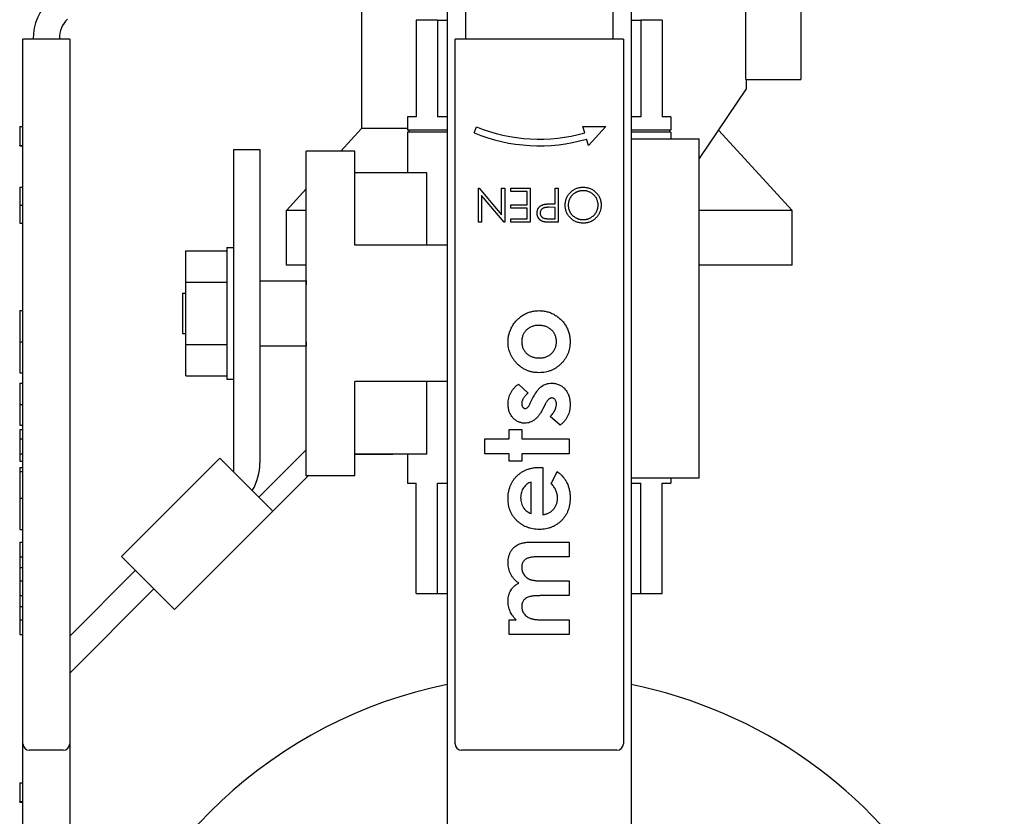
# Model space of a CAD drawing. Header units: inches. Extents: x 24 to 1128, y -69 to 748.
# Tile 253 of 256: x 404.44 to 408.94, y 190.75 to 194.39. Entities that reach past the tile are written whole.
import ezdxf

# ---------------------------------------------------------------- set-up
doc = ezdxf.new("R2010")
doc.units = ezdxf.units.IN
doc.header["$LTSCALE"] = 32
doc.header["$MEASUREMENT"] = 0
doc.layers.add('Visible (ANSI)', color=7, linetype='Continuous', lineweight=30)

msp = doc.modelspace()

# ---------------------------------------------------------------- linework, layer by layer
at = {"layer": 'Visible (ANSI)'}
for p, q in [((408.01038, 194.74367), (408.01038, 194.11867)), ((406.39563, 194.69586), (406.39563, 190.26867)), ((407.23563, 194.69586), (407.23563, 190.26867)), ((406.00313, 194.61367), (406.00313, 193.89367)), ((407.76038, 194.11867), (407.76038, 194.63042)), ((406.47813, 194.48043), (406.47813, 194.30366)), ((407.15313, 194.30366), (407.15313, 194.48043)), ((406.35109, 194.38867), (406.25313, 194.38867)), ((406.25313, 194.38867), (406.25313, 193.94667)), ((406.35109, 194.38867), (406.35109, 193.94667)), ((406.35109, 194.38867), (406.39563, 194.38867)), ((407.23563, 194.38867), (407.28018, 194.38867)), ((407.37813, 194.38867), (407.28018, 194.38867)), ((407.28018, 194.38867), (407.28018, 193.94667)), ((407.37813, 194.38867), (407.37813, 193.94667)), ((404.45703, 191.08167), (404.45703, 194.30167)), ((404.48703, 194.30167), (404.45703, 194.30167)), ((404.64063, 194.30167), (404.48703, 194.30167)), ((404.50403, 194.30167), (404.50403, 194.30366)), ((404.62363, 194.30589), (404.62363, 194.30167)), ((404.67063, 194.30167), (404.64063, 194.30167)), ((404.67063, 194.30167), (404.67063, 191.08167)), ((406.46113, 194.30167), (406.43113, 194.30167)), ((406.43113, 191.08167), (406.43113, 194.30167)), ((407.17013, 194.30167), (406.46113, 194.30167)), ((406.47813, 194.30167), (406.47813, 194.30366)), ((407.15313, 194.30167), (407.15313, 194.30366)), ((407.20013, 194.30167), (407.17013, 194.30167)), ((407.20013, 194.30167), (407.20013, 191.08167)), ((407.76038, 194.11867), (408.01038, 194.11867)), ((407.76063, 194.11867), (407.76063, 194.07473)), ((407.76063, 194.07473), (407.54663, 193.75741)), ((406.25313, 193.94667), (406.21463, 193.94667)), ((406.21463, 193.94667), (406.21463, 193.88667)), ((406.39563, 193.94667), (406.35109, 193.94667)), ((407.28018, 193.94667), (407.23563, 193.94667)), ((407.41663, 193.94667), (407.37813, 193.94667)), ((407.41663, 193.94667), (407.41663, 193.88667)), ((404.44203, 193.90333), (404.45703, 193.90333)), ((404.44203, 193.90333), (404.44203, 193.81687)), ((406.00313, 193.89367), (405.90906, 193.79067)), ((406.21463, 193.89367), (406.00313, 193.89367)), ((406.51819, 193.87394), (406.52963, 193.90167)), ((407.01563, 193.90333), (407.11973, 193.90333)), ((407.02397, 193.87451), (407.01563, 193.90333)), ((407.11973, 193.90333), (407.04063, 193.81687)), ((406.39563, 193.88667), (406.21463, 193.88667)), ((406.39563, 193.87667), (406.21463, 193.87667)), ((406.21463, 193.87667), (406.21463, 193.69167)), ((406.22063, 193.88667), (406.22063, 193.87667)), ((407.04063, 193.81687), (407.0323, 193.84569)), ((407.41663, 193.88667), (407.23563, 193.88667)), ((407.41663, 193.87667), (407.23563, 193.87667)), ((407.23563, 193.84667), (407.54663, 193.84667)), ((407.41063, 193.88667), (407.41063, 193.87667)), ((407.41663, 193.87667), (407.41663, 193.84667)), ((407.54663, 192.29667), (407.54663, 193.84667)), ((407.63411, 193.88712), (407.97063, 193.51867)), ((404.44203, 193.815), (404.44203, 193.81687)), ((404.44203, 193.81687), (404.45703, 193.81687)), ((404.44203, 193.815), (404.45703, 193.815)), ((405.42003, 192.32321), (405.42003, 193.79867)), ((405.42003, 193.79867), (405.53963, 193.79867)), ((405.53963, 193.79867), (405.53963, 192.36626)), ((405.75163, 192.30667), (405.75163, 193.79067)), ((405.97363, 193.79067), (405.75163, 193.79067)), ((405.97363, 193.36067), (405.97363, 193.79067)), ((406.30196, 193.69167), (405.97363, 193.69167)), ((406.30196, 193.36067), (406.30196, 193.69167)), ((404.44203, 193.62568), (404.44203, 193.54423)), ((404.44203, 193.62568), (404.45703, 193.62568)), ((406.53772, 193.62167), (406.54091, 193.62167)), ((406.53772, 193.46542), (406.53772, 193.62167)), ((406.54091, 193.62167), (406.64389, 193.49897)), ((406.64389, 193.62167), (406.65791, 193.62167)), ((406.64389, 193.49897), (406.64389, 193.62167)), ((406.65791, 193.62167), (406.65791, 193.46542)), ((406.68595, 193.62167), (406.77409, 193.62167)), ((406.68595, 193.60564), (406.68595, 193.62167)), ((406.77409, 193.62167), (406.77409, 193.46542)), ((406.88828, 193.62167), (406.9023, 193.62167)), ((406.88828, 193.54955), (406.88828, 193.62167)), ((406.9023, 193.62167), (406.9023, 193.46542)), ((405.75163, 193.6183), (405.66063, 193.51867)), ((406.55174, 193.5884), (406.55174, 193.46542)), ((406.65497, 193.46542), (406.55174, 193.5884)), ((406.76007, 193.60564), (406.68595, 193.60564)), ((406.76007, 193.54555), (406.76007, 193.60564)), ((404.44203, 193.54423), (404.44203, 193.46141)), ((404.44203, 193.54423), (404.45703, 193.54423)), ((406.68595, 193.54555), (406.76007, 193.54555)), ((406.68595, 193.52952), (406.68595, 193.54555)), ((406.88828, 193.53353), (406.86092, 193.53387)), ((406.8771, 193.54955), (406.88828, 193.54955)), ((406.88828, 193.48145), (406.88828, 193.53353)), ((405.75163, 193.51867), (405.66063, 193.51867)), ((405.66063, 193.26867), (405.66063, 193.51867)), ((406.76007, 193.52952), (406.68595, 193.52952)), ((406.76007, 193.48145), (406.76007, 193.52952)), ((407.97063, 193.51867), (407.54663, 193.51867)), ((407.97063, 193.26867), (407.97063, 193.51867)), ((404.44203, 193.46141), (404.45703, 193.46141)), ((406.55174, 193.46542), (406.53772, 193.46542)), ((406.65791, 193.46542), (406.65497, 193.46542)), ((406.68595, 193.48145), (406.76007, 193.48145)), ((406.68595, 193.46542), (406.68595, 193.48145)), ((406.77409, 193.46542), (406.68595, 193.46542)), ((406.8597, 193.48145), (406.88828, 193.48145)), ((406.9023, 193.46542), (406.87166, 193.46542)), ((406.39463, 193.36067), (405.97363, 193.36067)), ((406.39463, 193.36067), (406.39563, 193.36067)), ((406.39463, 193.36067), (406.39463, 192.73667)), ((405.20153, 193.33417), (405.38903, 193.33417)), ((405.20153, 193.19142), (405.20153, 193.33417)), ((405.38903, 193.34967), (405.38903, 192.74767)), ((405.38903, 193.34967), (405.42003, 193.34967)), ((405.75163, 193.26867), (405.66063, 193.26867)), ((407.97063, 193.26867), (407.54663, 193.26867)), ((405.20153, 193.19142), (405.38903, 193.19142)), ((405.20153, 192.90592), (405.20153, 193.19142)), ((405.53963, 193.19742), (405.75063, 193.19742)), ((405.75063, 193.19867), (405.75163, 193.19867)), ((405.75063, 193.19867), (405.75063, 193.17867)), ((405.75063, 193.15879), (405.75063, 193.17867)), ((405.18563, 193.14067), (405.18563, 192.95667)), ((405.18563, 193.14067), (405.20153, 193.14067)), ((404.44203, 193.06125), (404.44203, 192.91807)), ((404.44203, 193.06125), (404.45703, 193.06125)), ((405.18563, 192.95667), (405.20153, 192.95667)), ((404.44203, 192.91807), (404.44203, 192.77759)), ((404.44203, 192.91807), (404.45703, 192.91807)), ((405.20153, 192.90592), (405.38903, 192.90592)), ((405.20153, 192.76317), (405.20153, 192.90592)), ((405.75063, 192.91867), (405.75063, 192.93855)), ((405.75063, 192.91867), (405.75063, 192.89867)), ((405.53963, 192.89992), (405.75063, 192.89992)), ((405.75063, 192.89867), (405.75163, 192.89867)), ((404.44203, 192.77759), (404.45703, 192.77759)), ((404.44203, 192.72951), (404.45703, 192.72951)), ((404.44203, 192.72951), (404.44203, 192.63186)), ((405.20153, 192.76317), (405.38903, 192.76317)), ((405.38903, 192.74767), (405.42003, 192.74767)), ((406.39463, 192.73667), (405.97363, 192.73667)), ((405.97363, 192.30667), (405.97363, 192.73667)), ((406.30196, 192.40567), (406.30196, 192.73667)), ((406.39463, 192.73667), (406.39563, 192.73667)), ((406.7203, 192.72471), (406.76455, 192.68354)), ((404.44203, 192.63186), (404.45703, 192.63186)), ((404.44203, 192.63186), (404.44203, 192.53721)), ((406.77492, 192.63802), (406.78724, 192.66236)), ((406.84297, 192.63329), (406.83171, 192.61097)), ((406.91081, 192.53721), (406.86551, 192.578)), ((404.44203, 192.53721), (404.45703, 192.53721)), ((404.44203, 192.51798), (404.45703, 192.51798)), ((404.44203, 192.51798), (404.44203, 192.47471)), ((406.67801, 192.51798), (406.7357, 192.51798)), ((406.67801, 192.47471), (406.67801, 192.51798)), ((406.7357, 192.51798), (406.7357, 192.47471)), ((404.44203, 192.47471), (404.45703, 192.47471)), ((404.44203, 192.47471), (404.44203, 192.4074)), ((406.56743, 192.47471), (406.67801, 192.47471)), ((406.56743, 192.4074), (406.56743, 192.47471)), ((406.7357, 192.47471), (406.95205, 192.47471)), ((406.95205, 192.47471), (406.95205, 192.4074)), ((404.44203, 192.4074), (404.44203, 192.37375)), ((404.44203, 192.4074), (404.45703, 192.4074)), ((405.53494, 192.2083), (405.75163, 192.425)), ((406.30196, 192.40567), (405.97363, 192.40567)), ((406.14646, 192.40567), (406.14646, 192.40297)), ((406.21463, 192.40567), (406.21463, 192.27267)), ((406.67801, 192.4074), (406.56743, 192.4074)), ((406.67801, 192.37375), (406.67801, 192.4074)), ((406.7357, 192.4074), (406.7357, 192.37375)), ((406.95205, 192.4074), (406.7357, 192.4074)), ((404.44203, 192.37375), (404.45703, 192.37375)), ((404.90759, 191.93762), (405.35661, 192.38664)), ((405.35661, 192.38664), (405.59837, 192.14488)), ((406.14646, 192.40297), (405.97363, 192.40297)), ((406.7357, 192.37375), (406.67801, 192.37375)), ((404.44203, 192.3449), (404.44203, 192.34467)), ((404.44203, 192.3449), (404.45703, 192.3449)), ((404.44203, 192.34467), (404.44203, 192.32567)), ((404.44203, 192.34467), (404.45703, 192.34467)), ((404.44203, 192.32567), (404.44203, 192.2042)), ((404.44203, 192.32567), (404.45703, 192.32567)), ((406.81916, 192.3449), (406.83186, 192.34467)), ((406.83186, 192.34467), (406.83186, 192.12855)), ((406.87069, 192.26933), (406.89751, 192.32567)), ((405.76016, 192.30667), (405.59837, 192.14488)), ((405.97363, 192.30667), (405.75163, 192.30667)), ((406.21463, 192.27267), (406.25313, 192.27267)), ((406.25313, 191.76867), (406.25313, 192.27267)), ((406.35109, 191.76867), (406.35109, 192.27267)), ((406.35109, 192.27267), (406.39563, 192.27267)), ((406.77897, 192.13336), (406.77897, 192.27759)), ((407.23563, 192.29667), (407.54663, 192.29667)), ((407.23563, 192.27267), (407.28018, 192.27267)), ((407.28018, 191.76867), (407.28018, 192.27267)), ((407.37813, 191.76867), (407.37813, 192.27267)), ((407.37813, 192.27267), (407.41663, 192.27267)), ((407.41663, 192.29667), (407.41663, 192.27267)), ((404.44203, 192.2042), (404.44203, 192.06125)), ((404.44203, 192.2042), (404.45703, 192.2042)), ((405.59837, 192.14488), (405.14935, 191.69586)), ((404.44203, 192.06125), (404.45703, 192.06125)), ((404.44203, 192.00355), (404.45703, 192.00355)), ((404.44203, 192.00355), (404.44203, 191.93625)), ((406.79264, 192.00355), (406.95205, 192.00355)), ((406.95205, 192.00355), (406.95205, 191.93625)), ((404.44203, 191.93625), (404.44203, 191.88772)), ((404.44203, 191.93625), (404.45703, 191.93625)), ((405.14935, 191.69586), (404.90759, 191.93762)), ((406.95205, 191.93625), (406.81443, 191.93625)), ((404.44203, 191.88772), (404.45703, 191.88772)), ((404.44203, 191.88772), (404.44203, 191.82567)), ((404.67063, 191.57381), (404.97102, 191.8742)), ((404.44203, 191.82567), (404.45703, 191.82567)), ((404.44203, 191.82567), (404.44203, 191.75836)), ((406.82968, 191.82567), (406.95205, 191.82567)), ((406.95205, 191.82567), (406.95205, 191.75836)), ((405.05559, 191.78963), (404.67063, 191.40467)), ((404.44203, 191.75836), (404.44203, 191.70878)), ((404.44203, 191.75836), (404.45703, 191.75836)), ((406.25313, 191.76867), (406.35109, 191.76867)), ((406.35109, 191.76867), (406.39563, 191.76867)), ((406.95205, 191.75836), (406.82066, 191.75836)), ((407.23563, 191.76867), (407.28018, 191.76867)), ((407.28018, 191.76867), (407.37813, 191.76867)), ((404.44203, 191.70878), (404.45703, 191.70878)), ((404.44203, 191.70878), (404.44203, 191.64778)), ((404.44203, 191.64778), (404.45703, 191.64778)), ((404.44203, 191.64778), (404.44203, 191.58048)), ((406.67801, 191.64778), (406.71076, 191.64778)), ((406.67801, 191.58048), (406.67801, 191.64778)), ((406.83141, 191.64778), (406.95205, 191.64778)), ((406.95205, 191.64778), (406.95205, 191.58048)), ((404.44203, 191.58048), (404.45703, 191.58048)), ((406.95205, 191.58048), (406.67801, 191.58048)), ((404.45703, 188.35867), (404.45703, 191.08167)), ((404.67063, 191.08167), (404.67063, 188.38867)), ((404.64063, 191.05167), (404.48703, 191.05167)), ((407.17013, 191.05167), (406.46113, 191.05167)), ((404.44203, 190.90333), (404.45703, 190.90333)), ((404.44203, 190.90333), (404.44203, 190.81687)), ((404.44203, 190.815), (404.44203, 190.81687)), ((404.44203, 190.81687), (404.45703, 190.81687)), ((404.44203, 190.815), (404.45703, 190.815))]:
    msp.add_line(p, q, dxfattribs=at)
for centre, radius, start, end in [((404.75403, 194.30366), 0.25, 135, 180), ((404.74863, 194.30589), 0.125, 135, 180), ((406.81563, 194.595), 0.75, 247.5837, 286.12762), ((406.81563, 194.595), 0.78, 247.5837, 286.12762), ((405.28963, 192.36626), 0.25, 329.3031, 0), ((406.81563, 189.26867), 2.125, 101.3994, 164.76653), ((406.81563, 189.26867), 2.125, 342.89448, 78.6006), ((404.48703, 191.08167), 0.03, 180, 270), ((404.64063, 191.08167), 0.03, 270, 0), ((406.46113, 191.08167), 0.03, 180, 270), ((407.17013, 191.08167), 0.03, 270, 0)]:
    msp.add_arc(centre, radius, start, end, dxfattribs=at)
for points, knots in [([(406.93435, 193.54348), (406.93442, 193.54629), (406.93456, 193.55183), (406.93572, 193.55996), (406.93756, 193.56778), (406.94016, 193.57526), (406.94354, 193.58241), (406.94767, 193.58924), (406.95254, 193.59573), (406.95808, 193.60182), (406.96414, 193.60739), (406.97059, 193.6123), (406.97741, 193.61642), (406.98453, 193.61983), (406.992, 193.62243), (406.99978, 193.62431), (407.00789, 193.62547), (407.01342, 193.62561), (407.01623, 193.62568)], [0, 0, 0, 0, 0.0652343, 0.1285843, 0.1903431, 0.251408, 0.3122056, 0.3736141, 0.436264, 0.5004073, 0.5645349, 0.6271371, 0.6883383, 0.7492396, 0.8100758, 0.8716556, 0.9347657, 1, 1, 1, 1]), ([(407.01623, 193.62568), (407.01906, 193.62561), (407.02464, 193.62547), (407.03284, 193.6243), (407.04071, 193.62247), (407.04823, 193.61986), (407.05541, 193.61649), (407.06226, 193.61237), (407.06876, 193.60749), (407.07485, 193.60194), (407.08042, 193.59591), (407.08527, 193.58944), (407.08939, 193.58267), (407.09275, 193.57558), (407.09542, 193.5682), (407.09723, 193.56047), (407.09841, 193.55246), (407.09854, 193.547), (407.09861, 193.54423)], [0, 0, 0, 0, 0.0658189, 0.1297465, 0.192072, 0.2534594, 0.3145696, 0.3762799, 0.4390257, 0.503267, 0.5674928, 0.6297048, 0.6909996, 0.7514517, 0.8120044, 0.8731497, 0.9356355, 1, 1, 1, 1]), ([(407.0168, 193.60965), (407.01525, 193.60963), (407.01219, 193.60959), (407.00763, 193.60916), (407.00315, 193.60848), (406.99877, 193.6075), (406.99446, 193.60629), (406.99026, 193.60478), (406.98615, 193.60298), (406.98213, 193.60097), (406.97827, 193.59868), (406.9746, 193.59622), (406.97116, 193.59354), (406.96793, 193.59066), (406.96493, 193.58755), (406.96213, 193.58427), (406.95959, 193.58076), (406.95726, 193.5771), (406.95515, 193.57328), (406.95334, 193.56933), (406.95179, 193.56528), (406.95055, 193.56111), (406.94957, 193.55684), (406.9489, 193.55247), (406.94843, 193.548), (406.94839, 193.54498), (406.94837, 193.54345)], [0, 0, 0, 0, 0.0436389, 0.0865491, 0.1291943, 0.1714588, 0.2134438, 0.2553979, 0.2975069, 0.3400837, 0.382496, 0.4241069, 0.4648486, 0.5055551, 0.5462017, 0.5867724, 0.6272746, 0.6684858, 0.7095112, 0.7503955, 0.7910688, 0.8320051, 0.8731193, 0.9145996, 0.9569503, 1, 1, 1, 1]), ([(407.08459, 193.54417), (407.08453, 193.54643), (407.08442, 193.55087), (407.08344, 193.55738), (407.08192, 193.56364), (407.07972, 193.56961), (407.07691, 193.57533), (407.07349, 193.58077), (407.06941, 193.58592), (407.06478, 193.59076), (407.05972, 193.59517), (407.05435, 193.59905), (407.04871, 193.60231), (407.04284, 193.60504), (407.03668, 193.6071), (407.03028, 193.60856), (407.02363, 193.60951), (407.01909, 193.6096), (407.0168, 193.60965)], [0, 0, 0, 0, 0.0645014, 0.1268942, 0.187739, 0.2484197, 0.3085858, 0.3695803, 0.4318217, 0.4961719, 0.5606574, 0.6234915, 0.6852449, 0.7466429, 0.8083351, 0.8704914, 0.9343195, 1, 1, 1, 1]), ([(406.80615, 193.50733), (406.80616, 193.50862), (406.8062, 193.51113), (406.80664, 193.51481), (406.80724, 193.51832), (406.80815, 193.52166), (406.80935, 193.52482), (406.81076, 193.52783), (406.81245, 193.53064), (406.8144, 193.53327), (406.81657, 193.53573), (406.81895, 193.53798), (406.82152, 193.54002), (406.82429, 193.54185), (406.82728, 193.54343), (406.83045, 193.54485), (406.83381, 193.54604), (406.83614, 193.54667), (406.83732, 193.54699)], [0, 0, 0, 0, 0.0701189, 0.1371924, 0.2020162, 0.2646314, 0.3261165, 0.3860103, 0.4458118, 0.5052977, 0.5646333, 0.6242826, 0.683902, 0.7439528, 0.8053877, 0.868388, 0.933084, 1, 1, 1, 1]), ([(406.86092, 193.53387), (406.85959, 193.53387), (406.85701, 193.53387), (406.85328, 193.5337), (406.84983, 193.53349), (406.84665, 193.53319), (406.84375, 193.53278), (406.84114, 193.53228), (406.83879, 193.53174), (406.83608, 193.53083), (406.83304, 193.52943), (406.82971, 193.52739), (406.82692, 193.52475), (406.82451, 193.52179), (406.82255, 193.5185), (406.82118, 193.51497), (406.82033, 193.51124), (406.82022, 193.50869), (406.82017, 193.50739)], [0, 0, 0, 0, 0.0725466, 0.1400498, 0.2025188, 0.2606047, 0.313264, 0.3617272, 0.4048899, 0.444319, 0.5165995, 0.5864091, 0.6549956, 0.7243019, 0.793411, 0.86161, 0.9295377, 1, 1, 1, 1]), ([(406.83732, 193.54699), (406.8383, 193.5472), (406.84044, 193.54765), (406.84398, 193.54816), (406.84809, 193.54858), (406.85278, 193.54898), (406.85804, 193.54918), (406.86387, 193.54943), (406.87029, 193.54954), (406.87477, 193.54955), (406.8771, 193.54955)], [0, 0, 0, 0, 0.0751716, 0.1647429, 0.2680114, 0.385964, 0.5177993, 0.6636978, 0.8244168, 1, 1, 1, 1]), ([(407.01748, 193.46141), (407.01459, 193.46149), (407.00891, 193.46163), (407.00056, 193.46275), (406.99257, 193.46459), (406.98493, 193.46719), (406.97767, 193.47056), (406.97077, 193.47466), (406.96424, 193.4795), (406.95814, 193.48502), (406.95257, 193.49107), (406.94769, 193.49754), (406.94357, 193.50436), (406.9402, 193.51153), (406.93755, 193.51902), (406.93572, 193.52689), (406.93456, 193.53507), (406.93442, 193.54065), (406.93435, 193.54348)], [0, 0, 0, 0, 0.0665665, 0.1307421, 0.1933478, 0.2549983, 0.3161192, 0.3772642, 0.4393999, 0.5028052, 0.5663562, 0.6282508, 0.6891071, 0.7493579, 0.8101796, 0.8716166, 0.9348726, 1, 1, 1, 1]), ([(406.94837, 193.54345), (406.94839, 193.54194), (406.94843, 193.53893), (406.9489, 193.53449), (406.94957, 193.53015), (406.95054, 193.52593), (406.9518, 193.52181), (406.95334, 193.51782), (406.95516, 193.51393), (406.95725, 193.51015), (406.9596, 193.50653), (406.96217, 193.50307), (406.96499, 193.49983), (406.968, 193.49673), (406.97127, 193.49384), (406.97479, 193.49118), (406.97848, 193.4886), (406.98241, 193.48633), (406.98646, 193.48422), (406.99062, 193.48242), (406.99483, 193.48087), (406.9991, 193.47961), (407.00345, 193.47864), (407.00785, 193.47797), (407.0123, 193.47749), (407.01529, 193.47746), (407.0168, 193.47744)], [0, 0, 0, 0, 0.0429116, 0.085123, 0.1264629, 0.1674393, 0.2079592, 0.248229, 0.2887262, 0.3296427, 0.3705068, 0.4110947, 0.4517817, 0.4923654, 0.533442, 0.5752157, 0.6175565, 0.660784, 0.704049, 0.7469728, 0.7891811, 0.8311179, 0.8732484, 0.9151728, 0.9573842, 1, 1, 1, 1]), ([(407.0168, 193.47744), (407.01828, 193.47746), (407.02123, 193.47749), (407.02562, 193.47797), (407.02995, 193.47864), (407.03421, 193.47962), (407.03842, 193.48088), (407.04258, 193.4824), (407.04667, 193.48424), (407.05068, 193.48631), (407.05453, 193.48866), (407.05823, 193.49116), (407.06167, 193.49389), (407.0649, 193.4968), (407.06792, 193.49992), (407.07073, 193.50322), (407.07331, 193.50672), (407.07565, 193.51041), (407.07774, 193.51425), (407.0796, 193.51819), (407.08115, 193.52226), (407.08237, 193.52644), (407.08341, 193.53072), (407.08406, 193.53511), (407.08454, 193.5396), (407.08457, 193.54264), (407.08459, 193.54417)], [0, 0, 0, 0, 0.0420169, 0.0836322, 0.1249648, 0.1662222, 0.2075844, 0.2495075, 0.2916118, 0.3346064, 0.3774695, 0.4193916, 0.4608732, 0.501919, 0.5427073, 0.5838362, 0.6246544, 0.6660092, 0.707437, 0.7485882, 0.7894032, 0.8307655, 0.8720896, 0.9140065, 0.9565047, 1, 1, 1, 1]), ([(407.09861, 193.54423), (407.09859, 193.54237), (407.09854, 193.53868), (407.09797, 193.5332), (407.09714, 193.5278), (407.09596, 193.52251), (407.0944, 193.51733), (407.09257, 193.51223), (407.09033, 193.50727), (407.0878, 193.50241), (407.08498, 193.49774), (407.08186, 193.49333), (407.07855, 193.48913), (407.07493, 193.48527), (407.07111, 193.48161), (407.06702, 193.47823), (407.0627, 193.47509), (407.05813, 193.47226), (407.05342, 193.4697), (407.04856, 193.4675), (407.04362, 193.46561), (407.03857, 193.46409), (407.03344, 193.46288), (407.02821, 193.46206), (407.02288, 193.46148), (407.01929, 193.46144), (407.01748, 193.46141)], [0, 0, 0, 0, 0.043209, 0.0858729, 0.12812, 0.170152, 0.2119176, 0.253753, 0.2960064, 0.3384434, 0.3810154, 0.4228205, 0.4640891, 0.5051258, 0.545975, 0.5869852, 0.6283386, 0.6700838, 0.7119916, 0.7530392, 0.7940494, 0.8348855, 0.8754983, 0.9165473, 0.9580038, 1, 1, 1, 1]), ([(406.83607, 193.46777), (406.83499, 193.46806), (406.83285, 193.46865), (406.82978, 193.46982), (406.82685, 193.47121), (406.82406, 193.47278), (406.82146, 193.47463), (406.81896, 193.47663), (406.81665, 193.47889), (406.8145, 193.48136), (406.81251, 193.48401), (406.81084, 193.48687), (406.80937, 193.48987), (406.80818, 193.49304), (406.80729, 193.49639), (406.80663, 193.49989), (406.80621, 193.50355), (406.80617, 193.50606), (406.80615, 193.50733)], [0, 0, 0, 0, 0.0624719, 0.1234716, 0.1833832, 0.2431163, 0.3020809, 0.3612865, 0.42141, 0.4824903, 0.5441013, 0.6057205, 0.6671855, 0.7300254, 0.7945821, 0.8603668, 0.9289182, 1, 1, 1, 1]), ([(406.82017, 193.50739), (406.82022, 193.50614), (406.82034, 193.50364), (406.82117, 193.49998), (406.82257, 193.49649), (406.82451, 193.49323), (406.82686, 193.49028), (406.8296, 193.4877), (406.83272, 193.48565), (406.8356, 193.48428), (406.83818, 193.48347), (406.84041, 193.48289), (406.84294, 193.48249), (406.84574, 193.4821), (406.84882, 193.48179), (406.8522, 193.48158), (406.85585, 193.48145), (406.85839, 193.48145), (406.8597, 193.48145)], [0, 0, 0, 0, 0.0700338, 0.1392185, 0.2081679, 0.2791337, 0.3499371, 0.4182944, 0.4875403, 0.5575765, 0.5954902, 0.638118, 0.6859574, 0.7382224, 0.7961316, 0.8585366, 0.9266681, 1, 1, 1, 1]), ([(406.87166, 193.46542), (406.86955, 193.46542), (406.86551, 193.46543), (406.85972, 193.46556), (406.85446, 193.46574), (406.84974, 193.46599), (406.84556, 193.46628), (406.84191, 193.4667), (406.83879, 193.46713), (406.83692, 193.46757), (406.83607, 193.46777)], [0, 0, 0, 0, 0.1769558, 0.3390551, 0.4863182, 0.6187809, 0.7356188, 0.8387425, 0.9264571, 1, 1, 1, 1]), ([(406.6732, 192.91777), (406.67326, 192.92095), (406.67337, 192.92725), (406.67431, 192.93664), (406.67583, 192.94586), (406.6778, 192.95497), (406.68056, 192.96388), (406.68388, 192.97265), (406.68768, 192.98135), (406.69221, 192.98976), (406.69713, 192.99794), (406.70254, 193.0057), (406.70843, 193.01297), (406.71464, 193.01988), (406.72145, 193.02612), (406.72852, 193.03208), (406.73612, 193.03744), (406.74406, 193.0424), (406.75229, 193.04682), (406.76076, 193.05066), (406.76935, 193.05399), (406.77815, 193.05659), (406.78706, 193.05875), (406.79619, 193.06011), (406.80544, 193.06108), (406.81167, 193.06119), (406.8148, 193.06125)], [0, 0, 0, 0, 0.0425985, 0.0843643, 0.1261423, 0.1677058, 0.209066, 0.2509729, 0.2931485, 0.3360415, 0.3787612, 0.4208927, 0.4626222, 0.5039144, 0.5451876, 0.5861381, 0.6277219, 0.6695845, 0.7114324, 0.7526905, 0.7939705, 0.8345917, 0.8755766, 0.9166395, 0.9580717, 1, 1, 1, 1]), ([(406.8148, 193.06125), (406.81796, 193.06119), (406.82424, 193.06107), (406.83358, 193.06015), (406.84275, 193.05862), (406.85181, 193.05664), (406.86064, 193.05389), (406.86937, 193.05067), (406.87789, 193.04672), (406.88629, 193.04236), (406.89431, 193.03736), (406.90199, 193.03201), (406.90912, 193.02607), (406.91592, 193.01988), (406.92217, 193.01315), (406.92796, 193.00598), (406.93337, 192.99842), (406.93826, 192.99044), (406.94256, 192.98213), (406.94644, 192.97363), (406.94967, 192.96489), (406.95231, 192.95593), (406.95435, 192.94675), (406.95573, 192.93735), (406.95669, 192.92778), (406.9568, 192.92132), (406.95686, 192.91807)], [0, 0, 0, 0, 0.0421678, 0.0838391, 0.1251923, 0.1663354, 0.207602, 0.2486701, 0.2905824, 0.3329262, 0.3749784, 0.4167409, 0.4578568, 0.498809, 0.539516, 0.5804204, 0.62191, 0.6635021, 0.7053943, 0.7468637, 0.7882454, 0.8297364, 0.8715324, 0.9138247, 0.9564949, 1, 1, 1, 1]), ([(406.81465, 192.99394), (406.8118, 192.99389), (406.80619, 192.99379), (406.79799, 192.99279), (406.79021, 192.99116), (406.78289, 192.9888), (406.77592, 192.98587), (406.76936, 192.98227), (406.76324, 192.97793), (406.75758, 192.97302), (406.75247, 192.96759), (406.74792, 192.96183), (406.74416, 192.95561), (406.74105, 192.94904), (406.73866, 192.94211), (406.73689, 192.93482), (406.73596, 192.92715), (406.73579, 192.92192), (406.7357, 192.91927)], [0, 0, 0, 0, 0.0702434, 0.1378403, 0.2026975, 0.2654055, 0.3269384, 0.3881253, 0.4491166, 0.5111008, 0.5720859, 0.6321973, 0.691339, 0.7505639, 0.8105458, 0.8713348, 0.9346536, 1, 1, 1, 1]), ([(406.89436, 192.91904), (406.89428, 192.92168), (406.89414, 192.92684), (406.89305, 192.93441), (406.89134, 192.94163), (406.88892, 192.94855), (406.88576, 192.95509), (406.88188, 192.96129), (406.87737, 192.96719), (406.8721, 192.97262), (406.86638, 192.97764), (406.86017, 192.98204), (406.85354, 192.98572), (406.84651, 192.98874), (406.83911, 192.99108), (406.83131, 192.9927), (406.82313, 192.99381), (406.81751, 192.9939), (406.81465, 192.99394)], [0, 0, 0, 0, 0.064469, 0.1263967, 0.1869392, 0.2460992, 0.3053481, 0.3645717, 0.4249244, 0.4869522, 0.5495505, 0.6111493, 0.6729219, 0.7350103, 0.7980486, 0.8626429, 0.9300413, 1, 1, 1, 1]), ([(406.70994, 192.82409), (406.70699, 192.82749), (406.70116, 192.8342), (406.69378, 192.84509), (406.6874, 192.85625), (406.68216, 192.8678), (406.67821, 192.87977), (406.67533, 192.89212), (406.67356, 192.90482), (406.67332, 192.91343), (406.6732, 192.91777)], [0, 0, 0, 0, 0.1310144, 0.2584644, 0.3825798, 0.5049906, 0.6272275, 0.7492967, 0.8736904, 1, 1, 1, 1]), ([(406.7357, 192.91927), (406.73579, 192.91666), (406.73596, 192.91153), (406.73688, 192.90398), (406.73875, 192.89684), (406.74114, 192.88996), (406.74433, 192.88348), (406.74806, 192.8772), (406.75273, 192.87147), (406.75785, 192.86599), (406.76354, 192.86102), (406.76974, 192.85678), (406.77621, 192.853), (406.78319, 192.85013), (406.79049, 192.84775), (406.79822, 192.84614), (406.80631, 192.84502), (406.81185, 192.84494), (406.81465, 192.8449)], [0, 0, 0, 0, 0.0644156, 0.1268029, 0.1874227, 0.2465175, 0.3062853, 0.3657031, 0.4264774, 0.4886218, 0.5508955, 0.6126785, 0.673914, 0.7357342, 0.798735, 0.8632901, 0.9306652, 1, 1, 1, 1]), ([(406.81465, 192.8449), (406.81756, 192.84495), (406.82324, 192.84504), (406.83154, 192.84604), (406.83941, 192.84769), (406.84685, 192.85002), (406.85391, 192.85296), (406.86054, 192.85657), (406.86672, 192.86088), (406.87242, 192.86577), (406.8776, 192.87112), (406.88204, 192.87698), (406.8859, 192.88311), (406.889, 192.88965), (406.8914, 192.8965), (406.89316, 192.90369), (406.89411, 192.91125), (406.89427, 192.91641), (406.89436, 192.91904)], [0, 0, 0, 0, 0.0713582, 0.1394558, 0.204809, 0.2685875, 0.330587, 0.3922135, 0.4536095, 0.5150917, 0.5764016, 0.6360395, 0.6954074, 0.7539806, 0.8132848, 0.8733773, 0.9353738, 1, 1, 1, 1]), ([(406.95686, 192.91807), (406.95672, 192.9133), (406.95644, 192.90391), (406.95455, 192.89009), (406.9513, 192.8768), (406.94678, 192.86404), (406.94097, 192.85179), (406.93379, 192.84014), (406.92537, 192.829), (406.91578, 192.81854), (406.90526, 192.80896), (406.89403, 192.80059), (406.88226, 192.79349), (406.86994, 192.78765), (406.85704, 192.78315), (406.84361, 192.77989), (406.82961, 192.778), (406.82009, 192.77773), (406.81526, 192.77759)], [0, 0, 0, 0, 0.0643749, 0.126884, 0.1882007, 0.2488941, 0.3095988, 0.3711253, 0.4334655, 0.4981431, 0.5625928, 0.6254745, 0.6871145, 0.748125, 0.8094567, 0.8714311, 0.9346109, 1, 1, 1, 1]), ([(406.81526, 192.77759), (406.81009, 192.77774), (406.79993, 192.77802), (406.78506, 192.78026), (406.77082, 192.78385), (406.75724, 192.78899), (406.74432, 192.79556), (406.73207, 192.80359), (406.7205, 192.8131), (406.7135, 192.82039), (406.70994, 192.82409)], [0, 0, 0, 0, 0.1304891, 0.2564737, 0.3792365, 0.5009777, 0.6223665, 0.7448551, 0.8702585, 1, 1, 1, 1]), ([(406.6732, 192.63524), (406.67335, 192.6396), (406.67363, 192.64827), (406.67594, 192.66105), (406.67982, 192.6734), (406.68517, 192.68527), (406.69189, 192.69652), (406.70005, 192.7069), (406.70945, 192.71648), (406.71665, 192.72194), (406.7203, 192.72471)], [0, 0, 0, 0, 0.1245738, 0.2472569, 0.3693327, 0.4931434, 0.6181756, 0.7424249, 0.8692846, 1, 1, 1, 1]), ([(406.78724, 192.66236), (406.78881, 192.66545), (406.79186, 192.67146), (406.79678, 192.67991), (406.80155, 192.68771), (406.80644, 192.69471), (406.81136, 192.70095), (406.81637, 192.70638), (406.8213, 192.71115), (406.82791, 192.71647), (406.83671, 192.72178), (406.84816, 192.72621), (406.86042, 192.72904), (406.8689, 192.72935), (406.87325, 192.72951)], [0, 0, 0, 0, 0.0897245, 0.1740823, 0.2525535, 0.3259769, 0.3945979, 0.457803, 0.5168462, 0.5716216, 0.6767186, 0.7810237, 0.8877811, 1, 1, 1, 1]), ([(406.87325, 192.72951), (406.87618, 192.72942), (406.88192, 192.72923), (406.89037, 192.72803), (406.89841, 192.72589), (406.90615, 192.72306), (406.91347, 192.71926), (406.92039, 192.71464), (406.927, 192.70928), (406.93309, 192.70304), (406.93876, 192.6962), (406.94353, 192.6886), (406.94773, 192.68057), (406.951, 192.6719), (406.95366, 192.66271), (406.9555, 192.65293), (406.95666, 192.64258), (406.95679, 192.63549), (406.95686, 192.63186)], [0, 0, 0, 0, 0.0610375, 0.1194667, 0.1770912, 0.2338017, 0.290658, 0.3481694, 0.4066751, 0.4674631, 0.5293047, 0.5911617, 0.6538426, 0.7175075, 0.7836339, 0.8526055, 0.9244095, 1, 1, 1, 1]), ([(406.76455, 192.68354), (406.76227, 192.68149), (406.75792, 192.67755), (406.75199, 192.67153), (406.74705, 192.66561), (406.74291, 192.65988), (406.73972, 192.65423), (406.73744, 192.64871), (406.73598, 192.64333), (406.73579, 192.63975), (406.7357, 192.63802)], [0, 0, 0, 0, 0.1659558, 0.3174106, 0.4569503, 0.5833267, 0.6998463, 0.8068294, 0.9061161, 1, 1, 1, 1]), ([(406.7499, 192.54682), (406.74729, 192.54688), (406.74217, 192.547), (406.73464, 192.54828), (406.72741, 192.55021), (406.72046, 192.55294), (406.71378, 192.55643), (406.70741, 192.56071), (406.70134, 192.56583), (406.69562, 192.57162), (406.6904, 192.57805), (406.68578, 192.58492), (406.68184, 192.59223), (406.6787, 192.60003), (406.6762, 192.60822), (406.6745, 192.61685), (406.67342, 192.6259), (406.67328, 192.63208), (406.6732, 192.63524)], [0, 0, 0, 0, 0.0599397, 0.1176714, 0.1749276, 0.2318004, 0.2889639, 0.3478803, 0.4079526, 0.4710492, 0.5348846, 0.5979523, 0.661311, 0.725346, 0.7909077, 0.8578574, 0.9274074, 1, 1, 1, 1]), ([(406.7357, 192.63802), (406.73576, 192.63626), (406.73586, 192.6329), (406.73674, 192.62815), (406.73826, 192.62398), (406.74034, 192.62045), (406.74289, 192.61762), (406.74581, 192.61563), (406.74902, 192.6143), (406.75129, 192.61419), (406.75245, 192.61413)], [0, 0, 0, 0, 0.1618835, 0.3099566, 0.4429114, 0.569225, 0.6852435, 0.7915512, 0.8931671, 1, 1, 1, 1]), ([(406.75245, 192.61413), (406.75422, 192.61433), (406.75788, 192.61473), (406.76213, 192.61752), (406.76527, 192.62121), (406.76819, 192.62547), (406.77145, 192.63123), (406.77368, 192.6356), (406.77492, 192.63802)], [0, 0, 0, 0, 0.1527836, 0.3170083, 0.4248891, 0.5733822, 0.7644717, 1, 1, 1, 1]), ([(406.87325, 192.66221), (406.87196, 192.66212), (406.86931, 192.66193), (406.86541, 192.66046), (406.86154, 192.65815), (406.8577, 192.65495), (406.85392, 192.65081), (406.85023, 192.64575), (406.84643, 192.63989), (406.84417, 192.63556), (406.84297, 192.63329)], [0, 0, 0, 0, 0.0880833, 0.180852, 0.2823447, 0.395671, 0.5219055, 0.6653045, 0.8242263, 1, 1, 1, 1]), ([(406.86551, 192.578), (406.86761, 192.57998), (406.87177, 192.58393), (406.87726, 192.59058), (406.88226, 192.59762), (406.88646, 192.60512), (406.88985, 192.61262), (406.89239, 192.61982), (406.89399, 192.62658), (406.89424, 192.63097), (406.89436, 192.63306)], [0, 0, 0, 0, 0.1359827, 0.2699702, 0.4054762, 0.5423007, 0.6743102, 0.7929593, 0.9017302, 1, 1, 1, 1]), ([(406.89436, 192.63306), (406.8943, 192.63514), (406.89418, 192.63915), (406.89297, 192.64485), (406.89094, 192.64989), (406.88813, 192.65418), (406.8849, 192.65774), (406.88123, 192.66024), (406.87734, 192.6619), (406.87462, 192.66211), (406.87325, 192.66221)], [0, 0, 0, 0, 0.1568765, 0.3015599, 0.4360959, 0.5643054, 0.6857716, 0.7956684, 0.8972681, 1, 1, 1, 1]), ([(406.95686, 192.63186), (406.9567, 192.62704), (406.9564, 192.61759), (406.95431, 192.60379), (406.95068, 192.59076), (406.94559, 192.57848), (406.93912, 192.56689), (406.93108, 192.55615), (406.92169, 192.54607), (406.91449, 192.5402), (406.91081, 192.53721)], [0, 0, 0, 0, 0.1321127, 0.2593255, 0.3820323, 0.5024963, 0.6231014, 0.745417, 0.8698661, 1, 1, 1, 1]), ([(406.83171, 192.61097), (406.82899, 192.60591), (406.82378, 192.5962), (406.81485, 192.58307), (406.80534, 192.57195), (406.7953, 192.56285), (406.78477, 192.55559), (406.77361, 192.55053), (406.76192, 192.54735), (406.75393, 192.547), (406.7499, 192.54682)], [0, 0, 0, 0, 0.157, 0.3013811, 0.4334689, 0.5561608, 0.6710903, 0.7817378, 0.8900521, 1, 1, 1, 1]), ([(406.6732, 192.20112), (406.67331, 192.20631), (406.67352, 192.2165), (406.67542, 192.23139), (406.67861, 192.24553), (406.68289, 192.25898), (406.68873, 192.27157), (406.69552, 192.28356), (406.7038, 192.29468), (406.71316, 192.30504), (406.72355, 192.3144), (406.73483, 192.32257), (406.7469, 192.32953), (406.75981, 192.33517), (406.77351, 192.33953), (406.78799, 192.34268), (406.80331, 192.34459), (406.8138, 192.34479), (406.81916, 192.3449)], [0, 0, 0, 0, 0.0675001, 0.1325295, 0.1949803, 0.2559819, 0.3157678, 0.3751797, 0.4350721, 0.495743, 0.5566558, 0.6166191, 0.6767583, 0.7376014, 0.7995332, 0.8635746, 0.9302207, 1, 1, 1, 1]), ([(406.89751, 192.32567), (406.89996, 192.32389), (406.90482, 192.32038), (406.91165, 192.31464), (406.91803, 192.30865), (406.92391, 192.30241), (406.92927, 192.29591), (406.93418, 192.28916), (406.93851, 192.28207), (406.94246, 192.27477), (406.94585, 192.26713), (406.94874, 192.25915), (406.95136, 192.25088), (406.95335, 192.24221), (406.95492, 192.23321), (406.95604, 192.22385), (406.95673, 192.21415), (406.95682, 192.20756), (406.95686, 192.2042)], [0, 0, 0, 0, 0.0642597, 0.1273282, 0.18942, 0.250008, 0.3093311, 0.3683866, 0.4271417, 0.4856871, 0.5445048, 0.6045863, 0.6658315, 0.7286686, 0.793472, 0.8599139, 0.9287016, 1, 1, 1, 1]), ([(406.77897, 192.27759), (406.77554, 192.27632), (406.76873, 192.2738), (406.75933, 192.26809), (406.75118, 192.26052), (406.74397, 192.25172), (406.73812, 192.24166), (406.73389, 192.23066), (406.73135, 192.21886), (406.73105, 192.21075), (406.7309, 192.2066)], [0, 0, 0, 0, 0.1192798, 0.2371592, 0.3564895, 0.4809607, 0.6078294, 0.735017, 0.8646887, 1, 1, 1, 1]), ([(406.89916, 192.20495), (406.89908, 192.20804), (406.89892, 192.21411), (406.8975, 192.22301), (406.89535, 192.23162), (406.89216, 192.23986), (406.88818, 192.24782), (406.88322, 192.25536), (406.87743, 192.26263), (406.87297, 192.26707), (406.87069, 192.26933)], [0, 0, 0, 0, 0.1276293, 0.2513398, 0.3722487, 0.4942806, 0.6161805, 0.739791, 0.8673362, 1, 1, 1, 1]), ([(406.81653, 192.06125), (406.81149, 192.06135), (406.80158, 192.06156), (406.78706, 192.06347), (406.77321, 192.06664), (406.76001, 192.07102), (406.74741, 192.07655), (406.73552, 192.08347), (406.72431, 192.09162), (406.71383, 192.10089), (406.70437, 192.11114), (406.69594, 192.12204), (406.68891, 192.1337), (406.68323, 192.14599), (406.67862, 192.15884), (406.67555, 192.17238), (406.67349, 192.18653), (406.6733, 192.1962), (406.6732, 192.20112)], [0, 0, 0, 0, 0.0674505, 0.1327059, 0.1956628, 0.2574808, 0.3187287, 0.379576, 0.4412811, 0.5039903, 0.5666294, 0.6278599, 0.6881829, 0.7484874, 0.8089361, 0.8705865, 0.9342247, 1, 1, 1, 1]), ([(406.7309, 192.2066), (406.73104, 192.20208), (406.73133, 192.19323), (406.73437, 192.18047), (406.7389, 192.16843), (406.74358, 192.16133), (406.74592, 192.15777)], [0, 0, 0, 0, 0.2610489, 0.5102963, 0.754558, 1, 1, 1, 1]), ([(406.95686, 192.2042), (406.95675, 192.19903), (406.95655, 192.18892), (406.95463, 192.17413), (406.95146, 192.16008), (406.94715, 192.14674), (406.94145, 192.13415), (406.93449, 192.12232), (406.92638, 192.11113), (406.91697, 192.10092), (406.90673, 192.09162), (406.89573, 192.08345), (406.88406, 192.07661), (406.87177, 192.071), (406.85886, 192.06663), (406.8453, 192.06349), (406.83111, 192.06156), (406.82145, 192.06135), (406.81653, 192.06125)], [0, 0, 0, 0, 0.0689728, 0.1350793, 0.1988756, 0.2611924, 0.322136, 0.3830172, 0.4443152, 0.5063628, 0.5681854, 0.6289441, 0.6890789, 0.7486657, 0.809078, 0.8709178, 0.9343702, 1, 1, 1, 1]), ([(406.83186, 192.12855), (406.83437, 192.12899), (406.8393, 192.12986), (406.84647, 192.13174), (406.85323, 192.13414), (406.85958, 192.13702), (406.86556, 192.14032), (406.87114, 192.14417), (406.87632, 192.14853), (406.88107, 192.15336), (406.88533, 192.15858), (406.88906, 192.16418), (406.89212, 192.17015), (406.8947, 192.17642), (406.89674, 192.18306), (406.89815, 192.19005), (406.89898, 192.19739), (406.8991, 192.20239), (406.89916, 192.20495)], [0, 0, 0, 0, 0.068206, 0.1340302, 0.1980353, 0.259813, 0.3204055, 0.3806263, 0.4410259, 0.501202, 0.5616907, 0.6211613, 0.6808015, 0.740903, 0.8025824, 0.8661864, 0.9316, 1, 1, 1, 1]), ([(406.74592, 192.15777), (406.7477, 192.15556), (406.75151, 192.15082), (406.7591, 192.14468), (406.76829, 192.13863), (406.77527, 192.13518), (406.77897, 192.13336)], [0, 0, 0, 0, 0.2053977, 0.4378973, 0.702016, 1, 1, 1, 1]), ([(406.6732, 191.90928), (406.67334, 191.9141), (406.67361, 191.92349), (406.67629, 191.93709), (406.68043, 191.94983), (406.68644, 191.96143), (406.69357, 191.97192), (406.70199, 191.98086), (406.71141, 191.98828), (406.72021, 191.9931), (406.72798, 191.99623), (406.73475, 191.99811), (406.74231, 191.99988), (406.75076, 192.00114), (406.76002, 192.00232), (406.77015, 192.00301), (406.78112, 192.00348), (406.78871, 192.00353), (406.79264, 192.00355)], [0, 0, 0, 0, 0.0826245, 0.1609035, 0.2369859, 0.3117294, 0.3843066, 0.4539082, 0.5215461, 0.5892318, 0.6252927, 0.6651281, 0.7096318, 0.758368, 0.8116041, 0.8697633, 0.9325424, 1, 1, 1, 1]), ([(406.81443, 191.93625), (406.81075, 191.93619), (406.80368, 191.93608), (406.79355, 191.93562), (406.78436, 191.9346), (406.77606, 191.9334), (406.7687, 191.93169), (406.76225, 191.92959), (406.75672, 191.92716), (406.7521, 191.92423), (406.7482, 191.92095), (406.74486, 191.9173), (406.74202, 191.91332), (406.73959, 191.90897), (406.73795, 191.90414), (406.73666, 191.89899), (406.73578, 191.89348), (406.73573, 191.88967), (406.7357, 191.88772)], [0, 0, 0, 0, 0.1043212, 0.2002351, 0.2872866, 0.3662604, 0.4376827, 0.5011798, 0.5580212, 0.6084121, 0.6557431, 0.7019437, 0.7482151, 0.7942519, 0.8425045, 0.8922368, 0.9446165, 1, 1, 1, 1]), ([(406.72203, 191.81583), (406.7182, 191.81866), (406.71067, 191.82423), (406.70084, 191.8341), (406.69235, 191.84477), (406.68543, 191.85645), (406.67993, 191.86882), (406.67602, 191.88184), (406.6736, 191.89539), (406.67334, 191.90461), (406.6732, 191.90928)], [0, 0, 0, 0, 0.1301487, 0.2554455, 0.3791765, 0.5019048, 0.6253442, 0.7482783, 0.8725642, 1, 1, 1, 1]), ([(406.7357, 191.88772), (406.73581, 191.8847), (406.73601, 191.87879), (406.73797, 191.87016), (406.74116, 191.86205), (406.74551, 191.85448), (406.75094, 191.84761), (406.75738, 191.84159), (406.76487, 191.83663), (406.77182, 191.83319), (406.7781, 191.83105), (406.78348, 191.82953), (406.78956, 191.82835), (406.79629, 191.82743), (406.80369, 191.82654), (406.81177, 191.8261), (406.82051, 191.82566), (406.82655, 191.82567), (406.82968, 191.82567)], [0, 0, 0, 0, 0.0706196, 0.1385769, 0.2060735, 0.2744632, 0.3426004, 0.4107401, 0.4801184, 0.5526005, 0.5917843, 0.635663, 0.6835688, 0.7369646, 0.7948709, 0.8584209, 0.9265985, 1, 1, 1, 1]), ([(406.6732, 191.73515), (406.67334, 191.73939), (406.6736, 191.74774), (406.676, 191.75993), (406.67991, 191.77147), (406.68548, 191.78225), (406.69235, 191.79233), (406.70089, 191.80128), (406.71075, 191.80933), (406.71821, 191.81363), (406.72203, 191.81583)], [0, 0, 0, 0, 0.1279957, 0.2519554, 0.3734137, 0.4948013, 0.6170687, 0.7406196, 0.8669612, 1, 1, 1, 1]), ([(406.71076, 191.64778), (406.70774, 191.65078), (406.70179, 191.65667), (406.69414, 191.66644), (406.6876, 191.67663), (406.68231, 191.68736), (406.67827, 191.69862), (406.6753, 191.71033), (406.67356, 191.72258), (406.67332, 191.73091), (406.6732, 191.73515)], [0, 0, 0, 0, 0.1301911, 0.2563355, 0.3791141, 0.5005508, 0.6221158, 0.7447146, 0.8702231, 1, 1, 1, 1]), ([(406.82066, 191.75836), (406.81773, 191.75835), (406.8121, 191.75834), (406.80396, 191.75802), (406.79644, 191.75758), (406.78953, 191.75698), (406.78323, 191.75628), (406.77757, 191.75527), (406.77253, 191.75421), (406.76681, 191.75239), (406.76046, 191.74983), (406.75373, 191.746), (406.7481, 191.74137), (406.74352, 191.73606), (406.74002, 191.73005), (406.73743, 191.72351), (406.73602, 191.7163), (406.73581, 191.71134), (406.7357, 191.70878)], [0, 0, 0, 0, 0.0785305, 0.1510672, 0.2183055, 0.2802867, 0.3370636, 0.3881523, 0.4342343, 0.4749941, 0.5490306, 0.6172962, 0.6816626, 0.743542, 0.8043196, 0.8670126, 0.931379, 1, 1, 1, 1]), ([(406.7357, 191.70878), (406.7358, 191.70589), (406.736, 191.70016), (406.73808, 191.69182), (406.74122, 191.68384), (406.74569, 191.6764), (406.75125, 191.66964), (406.75787, 191.66368), (406.76555, 191.65875), (406.77269, 191.65529), (406.77913, 191.65318), (406.78465, 191.65162), (406.79087, 191.65049), (406.79771, 191.64954), (406.8052, 191.64866), (406.81335, 191.64822), (406.82216, 191.64777), (406.82825, 191.64778), (406.83141, 191.64778)], [0, 0, 0, 0, 0.0674333, 0.1335522, 0.1997047, 0.2671202, 0.3352777, 0.4036283, 0.4742054, 0.5479942, 0.5881356, 0.6324116, 0.6818573, 0.7356294, 0.793897, 0.8577893, 0.9262924, 1, 1, 1, 1])]:
    msp.add_open_spline(points, degree=3, knots=knots, dxfattribs=at)

doc.saveas('drawing.dxf')
